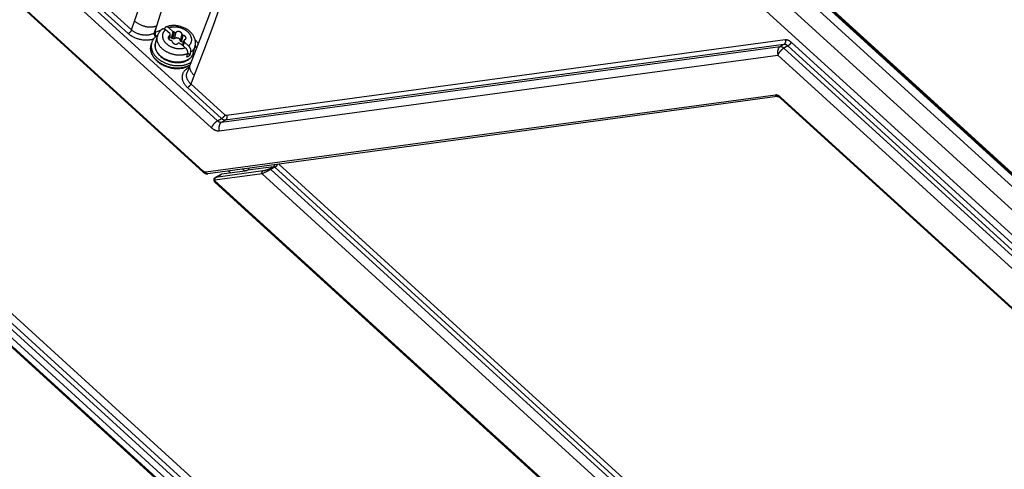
# Model space of a CAD drawing. Extents: x 0 to 594, y 0 to 420.
# Tile 73 of 105: x 520 to 541, y 100 to 110. Entities that reach past the tile are written whole.
import ezdxf

# ---------------------------------------------------------------- set-up
doc = ezdxf.new("R2010")
doc.units = 0
doc.header["$LTSCALE"] = 32.67
doc.layers.get('0').update_dxf_attribs({"linetype": 'CONTINUOUS'})
doc.layers.add('DATUM_AXIS', color=7, linetype='CONTINUOUS')

msp = doc.modelspace()

# ---------------------------------------------------------------- linework, layer by layer
at = {"color": 9, "linetype": 'CONTINUOUS'}
for p, q in [((544.4, 102.751), (500.774, 142.459)), ((544.14, 102.449), (500.512, 142.16)), ((496.458, 132.759), (524.294, 107.422)), ((496.326, 132.609), (524.163, 107.272)), ((523.985, 106.34), (496.263, 131.573)), ((544.712, 103.206), (514.085, 131.083)), ((544.735, 103.211), (514.112, 131.084)), ((544.758, 103.215), (514.139, 131.085)), ((497.749, 123.208), (536.991, 87.49)), ((497.838, 123.336), (537.08, 87.617)), ((536.931, 87.405), (497.689, 123.123)), ((497.616, 122.844), (536.858, 87.126)), ((536.926, 87.032), (497.684, 122.751)), ((522.374, 109.293), (510.989, 119.656)), ((522.444, 109.372), (511.059, 119.735)), ((522.444, 109.372), (522.51, 109.564)), ((522.933, 109.304), (522.988, 109.462)), ((522.952, 109.314), (522.988, 109.462)), ((536.468, 109.059), (524.46, 107.434)), ((536.496, 109.157), (524.488, 107.532)), ((536.468, 109.059), (536.389, 109.016)), ((536.553, 109.028), (536.468, 108.982)), ((544.023, 102.229), (536.553, 109.028)), ((544.093, 102.308), (536.623, 109.108)), ((524.329, 107.208), (536.337, 108.833)), ((536.337, 108.833), (544.382, 101.51)), ((536.468, 108.982), (544.513, 101.659)), ((523.671, 108.565), (523.682, 108.571)), ((523.79, 108.398), (523.716, 108.21)), ((524.449, 107.547), (523.718, 108.213)), ((524.379, 107.468), (523.648, 108.134)), ((536.284, 107.975), (524.041, 106.319)), ((544.158, 100.865), (536.394, 107.932)), ((524.294, 107.422), (524.379, 107.468)), ((524.381, 107.391), (524.46, 107.434)), ((525.61, 106.491), (539.123, 94.192)), ((525.25, 106.283), (524.236, 106.146)), ((525.268, 106.344), (524.253, 106.207)), ((524.253, 106.207), (524.378, 106.275)), ((525.495, 106.434), (524.942, 106.36)), ((525.263, 106.289), (525.25, 106.283)), ((525.25, 106.283), (540.897, 92.041)), ((525.277, 106.296), (525.263, 106.289)), ((525.292, 106.303), (525.277, 106.296)), ((525.307, 106.31), (525.292, 106.303)), ((525.322, 106.317), (525.307, 106.31)), ((525.345, 106.329), (525.322, 106.317)), ((525.367, 106.34), (525.345, 106.329)), ((525.387, 106.35), (525.367, 106.34)), ((525.407, 106.361), (525.387, 106.35)), ((525.419, 106.367), (525.407, 106.361)), ((525.495, 106.434), (525.414, 106.39)), ((525.43, 106.373), (525.419, 106.367)), ((525.525, 106.425), (525.43, 106.373)), ((525.44, 106.378), (541.028, 92.191)), ((525.525, 106.425), (539.053, 94.112)), ((540.614, 91.227), (524.229, 106.14))]:
    msp.add_line(p, q, dxfattribs=at)
at = {"color": 7, "linetype": 'CONTINUOUS'}
for p, q in [((501.12, 142.647), (544.791, 102.897)), ((523.986, 106.318), (496.264, 131.551)), ((497.648, 122.981), (536.89, 87.263)), ((536.863, 87.093), (497.621, 122.811)), ((523.707, 108.633), (523.639, 108.461)), ((536.325, 107.941), (524.082, 106.284)), ((544.159, 100.844), (536.395, 107.91)), ((524.243, 106.204), (524.368, 106.272)), ((524.883, 106.343), (524.378, 106.275)), ((524.528, 106.345), (524.576, 106.302)), ((524.834, 106.386), (524.881, 106.343)), ((524.963, 106.398), (524.959, 106.374)), ((540.615, 91.196), (524.233, 106.107))]:
    msp.add_line(p, q, dxfattribs=at)
for points in [[(524.991, 112.341), (524.85, 111.879), (524.684, 111.355), (524.505, 110.815), (524.315, 110.265), (524.117, 109.713), (523.913, 109.167), (523.707, 108.633)], [(536.325, 107.941), (536.329, 107.941), (536.333, 107.941), (536.338, 107.941), (536.343, 107.94), (536.348, 107.939), (536.353, 107.937), (536.358, 107.935), (536.363, 107.933), (536.369, 107.93), (536.374, 107.927), (536.38, 107.923), (536.385, 107.919), (536.391, 107.914), (536.395, 107.91)], [(523.986, 106.318), (523.991, 106.314), (523.998, 106.309), (524.005, 106.304), (524.012, 106.299), (524.019, 106.295), (524.027, 106.292), (524.034, 106.289), (524.041, 106.287), (524.049, 106.285), (524.056, 106.284), (524.063, 106.284), (524.07, 106.283), (524.077, 106.284), (524.082, 106.284)], [(524.368, 106.272), (524.37, 106.273), (524.373, 106.274), (524.375, 106.275), (524.378, 106.275)], [(524.942, 106.36), (524.939, 106.358), (524.936, 106.357), (524.933, 106.356), (524.93, 106.355), (524.926, 106.354), (524.923, 106.353), (524.919, 106.352), (524.915, 106.35), (524.912, 106.349), (524.908, 106.348), (524.903, 106.347), (524.899, 106.346), (524.895, 106.345), (524.891, 106.345), (524.887, 106.344), (524.883, 106.343)], [(524.955, 106.368), (524.954, 106.367), (524.953, 106.366), (524.952, 106.365), (524.95, 106.364), (524.949, 106.363), (524.947, 106.362), (524.946, 106.361), (524.944, 106.36), (524.942, 106.36)], [(524.955, 106.368), (524.957, 106.37), (524.958, 106.372), (524.96, 106.375), (524.961, 106.377), (524.962, 106.38), (524.962, 106.383), (524.963, 106.386), (524.963, 106.389), (524.963, 106.393), (524.963, 106.397), (524.962, 106.4), (524.961, 106.403)], [(524.219, 106.179), (524.219, 106.178), (524.217, 106.174), (524.215, 106.169), (524.214, 106.165), (524.213, 106.161), (524.213, 106.156), (524.213, 106.152), (524.213, 106.147), (524.213, 106.142), (524.214, 106.138), (524.216, 106.134), (524.217, 106.129), (524.219, 106.125), (524.222, 106.121), (524.225, 106.117), (524.228, 106.113), (524.231, 106.109), (524.233, 106.107)], [(524.243, 106.204), (524.242, 106.203), (524.238, 106.201), (524.235, 106.198), (524.231, 106.195), (524.228, 106.192), (524.225, 106.188), (524.223, 106.185), (524.22, 106.181), (524.219, 106.179)]]:
    msp.add_lwpolyline(points, dxfattribs=at)
at = {"color": 9, "linetype": 'CONTINUOUS'}
for points in [[(522.51, 109.564), (522.695, 110.095)], [(522.988, 109.462), (523.189, 110.105)], [(524.38, 109.979), (524.188, 109.445), (523.991, 108.916), (523.79, 108.398)], [(522.51, 109.564), (522.52, 109.555), (522.531, 109.546), (522.542, 109.538), (522.553, 109.53), (522.565, 109.522), (522.577, 109.515), (522.589, 109.507), (522.602, 109.5), (522.615, 109.494), (522.628, 109.487), (522.642, 109.481), (522.655, 109.476), (522.669, 109.47), (522.683, 109.466), (522.697, 109.461), (522.712, 109.457), (522.726, 109.453), (522.74, 109.449), (522.754, 109.446), (522.769, 109.444), (522.783, 109.442), (522.797, 109.44), (522.812, 109.438), (522.826, 109.437), (522.84, 109.437), (522.853, 109.437), (522.867, 109.437), (522.88, 109.438), (522.893, 109.439), (522.906, 109.44), (522.919, 109.442), (522.931, 109.445), (522.943, 109.447), (522.955, 109.45), (522.966, 109.454), (522.977, 109.458), (522.988, 109.462)], [(522.444, 109.372), (522.443, 109.369), (522.441, 109.365), (522.439, 109.361), (522.437, 109.357), (522.435, 109.353), (522.432, 109.349), (522.43, 109.345), (522.427, 109.341), (522.424, 109.337), (522.421, 109.333), (522.418, 109.329), (522.414, 109.326), (522.411, 109.322), (522.407, 109.318), (522.404, 109.315), (522.4, 109.311), (522.396, 109.308), (522.393, 109.305), (522.389, 109.302), (522.385, 109.3), (522.381, 109.297), (522.378, 109.295), (522.374, 109.293)], [(522.918, 109.177), (522.917, 109.176), (522.902, 109.171), (522.887, 109.167), (522.871, 109.163), (522.855, 109.16), (522.839, 109.157), (522.823, 109.155), (522.806, 109.153), (522.789, 109.152), (522.772, 109.151), (522.755, 109.151), (522.737, 109.151), (522.72, 109.152), (522.702, 109.153), (522.685, 109.155), (522.667, 109.158), (522.65, 109.161), (522.633, 109.164), (522.615, 109.168), (522.598, 109.173), (522.581, 109.178), (522.564, 109.183), (522.548, 109.189), (522.531, 109.195), (522.515, 109.202), (522.499, 109.21), (522.484, 109.217), (522.469, 109.225), (522.454, 109.234), (522.439, 109.243), (522.425, 109.252), (522.412, 109.262), (522.399, 109.272), (522.386, 109.282), (522.374, 109.293)], [(522.952, 109.314), (522.922, 109.298), (522.91, 109.292), (522.899, 109.287), (522.886, 109.282), (522.874, 109.278), (522.861, 109.274), (522.847, 109.27), (522.834, 109.267), (522.82, 109.265), (522.806, 109.263), (522.792, 109.261), (522.778, 109.26), (522.763, 109.259), (522.749, 109.259), (522.734, 109.259), (522.72, 109.26), (522.705, 109.261), (522.69, 109.263), (522.676, 109.265), (522.661, 109.267), (522.646, 109.27), (522.632, 109.274), (522.618, 109.278), (522.604, 109.282), (522.59, 109.287), (522.576, 109.292), (522.562, 109.297), (522.549, 109.303), (522.536, 109.31), (522.523, 109.316), (522.511, 109.323), (522.499, 109.331), (522.487, 109.338), (522.476, 109.346), (522.465, 109.355), (522.454, 109.363), (522.444, 109.372)], [(522.933, 109.304), (522.932, 109.3), (522.932, 109.296), (522.932, 109.292), (522.932, 109.288), (522.932, 109.284), (522.932, 109.28), (522.933, 109.276), (522.933, 109.271), (522.934, 109.267), (522.935, 109.262), (522.937, 109.258), (522.938, 109.253), (522.94, 109.248), (522.942, 109.244), (522.944, 109.239), (522.946, 109.235), (522.949, 109.231), (522.951, 109.226), (522.954, 109.222), (522.956, 109.219)], [(522.952, 109.314), (522.951, 109.31), (522.951, 109.306), (522.95, 109.303), (522.95, 109.299), (522.95, 109.294), (522.951, 109.29), (522.951, 109.286), (522.952, 109.281), (522.953, 109.277), (522.954, 109.272), (522.955, 109.268), (522.957, 109.263), (522.959, 109.259), (522.961, 109.254), (522.963, 109.25), (522.965, 109.245), (522.967, 109.241), (522.97, 109.237), (522.973, 109.233)], [(523.066, 109.359), (523.06, 109.358), (523.041, 109.352), (523.022, 109.345), (523.004, 109.338), (522.986, 109.331), (522.969, 109.322), (522.952, 109.314)], [(523.879, 109.078), (523.873, 109.087), (523.862, 109.102), (523.85, 109.117), (523.837, 109.133), (523.824, 109.147), (523.81, 109.162)], [(524.294, 107.422), (524.299, 107.417), (524.305, 107.413), (524.31, 107.409), (524.316, 107.405), (524.322, 107.402), (524.328, 107.399), (524.334, 107.397), (524.339, 107.395), (524.345, 107.393), (524.351, 107.392), (524.357, 107.391), (524.363, 107.39), (524.369, 107.39), (524.375, 107.391), (536.389, 109.016)], [(536.389, 109.016), (536.384, 109.013), (536.379, 109.009), (536.374, 109.005), (536.369, 109.001), (536.365, 108.996), (536.36, 108.991), (536.356, 108.986), (536.353, 108.98), (536.349, 108.974), (536.346, 108.968), (536.343, 108.962), (536.34, 108.955), (536.337, 108.948), (536.335, 108.941), (536.333, 108.934), (536.332, 108.926), (536.33, 108.919), (536.329, 108.911), (536.329, 108.903), (536.328, 108.895), (536.328, 108.887), (536.329, 108.879), (536.329, 108.871), (536.33, 108.864), (536.331, 108.856), (536.333, 108.848), (536.335, 108.84), (536.337, 108.833)], [(536.389, 109.016), (536.394, 109.016), (536.399, 109.016), (536.404, 109.016), (536.409, 109.015), (536.414, 109.014), (536.419, 109.012), (536.425, 109.01), (536.43, 109.008), (536.436, 109.005), (536.441, 109.002), (536.447, 108.999), (536.452, 108.995), (536.457, 108.991), (536.463, 108.986), (536.468, 108.982)], [(536.496, 109.157), (536.497, 109.152), (536.498, 109.148), (536.499, 109.143), (536.5, 109.138), (536.5, 109.133), (536.5, 109.128), (536.5, 109.123), (536.5, 109.118), (536.5, 109.113), (536.499, 109.109), (536.498, 109.104), (536.497, 109.099), (536.495, 109.095), (536.494, 109.091), (536.492, 109.087), (536.49, 109.083), (536.488, 109.079), (536.485, 109.075), (536.483, 109.072), (536.48, 109.069), (536.477, 109.066), (536.474, 109.064), (536.471, 109.061), (536.468, 109.059)], [(536.553, 109.028), (536.548, 109.033), (536.542, 109.037), (536.537, 109.041), (536.531, 109.045), (536.525, 109.048), (536.52, 109.051), (536.514, 109.053), (536.508, 109.055), (536.502, 109.057), (536.496, 109.058), (536.491, 109.059), (536.485, 109.06), (536.479, 109.06), (536.474, 109.06), (536.468, 109.059)], [(536.623, 109.108), (536.616, 109.114), (536.609, 109.12), (536.601, 109.125), (536.594, 109.13), (536.586, 109.135), (536.579, 109.139), (536.571, 109.143), (536.563, 109.147), (536.556, 109.15), (536.548, 109.152), (536.54, 109.154), (536.533, 109.156), (536.525, 109.157), (536.518, 109.158), (536.51, 109.158), (536.503, 109.158), (536.496, 109.157)], [(536.623, 109.108), (536.622, 109.104), (536.62, 109.1), (536.618, 109.096), (536.616, 109.092), (536.614, 109.088), (536.611, 109.084), (536.609, 109.08), (536.606, 109.076), (536.603, 109.072), (536.6, 109.068), (536.596, 109.065), (536.593, 109.061), (536.59, 109.057), (536.586, 109.054), (536.583, 109.05), (536.579, 109.047), (536.575, 109.044), (536.572, 109.041), (536.568, 109.038), (536.564, 109.035), (536.56, 109.032), (536.557, 109.03), (536.553, 109.028)], [(536.468, 108.982), (536.462, 108.978), (536.456, 108.975), (536.45, 108.971), (536.444, 108.967), (536.438, 108.962), (536.432, 108.958), (536.427, 108.953), (536.421, 108.948), (536.415, 108.943), (536.409, 108.937), (536.403, 108.932), (536.398, 108.926), (536.392, 108.92), (536.387, 108.914), (536.382, 108.908), (536.377, 108.901), (536.372, 108.895), (536.367, 108.889), (536.363, 108.882), (536.359, 108.876), (536.355, 108.87), (536.351, 108.863), (536.348, 108.857), (536.345, 108.851), (536.342, 108.845), (536.339, 108.839), (536.337, 108.833)], [(523.79, 108.398), (523.781, 108.407), (523.771, 108.417), (523.763, 108.427), (523.755, 108.436), (523.747, 108.446), (523.74, 108.456), (523.733, 108.467), (523.727, 108.477), (523.721, 108.487), (523.716, 108.497), (523.712, 108.508), (523.708, 108.518), (523.704, 108.528), (523.702, 108.539), (523.7, 108.549), (523.698, 108.559), (523.697, 108.569), (523.697, 108.579), (523.697, 108.588), (523.698, 108.598), (523.699, 108.608), (523.702, 108.617), (523.704, 108.626), (523.707, 108.633)], [(523.648, 108.134), (523.636, 108.145), (523.625, 108.156), (523.615, 108.167), (523.605, 108.179), (523.595, 108.191), (523.587, 108.203), (523.579, 108.215), (523.571, 108.228), (523.565, 108.24), (523.558, 108.253), (523.553, 108.265), (523.548, 108.278), (523.544, 108.291), (523.541, 108.304), (523.539, 108.317), (523.537, 108.329), (523.536, 108.342), (523.535, 108.355), (523.535, 108.368), (523.536, 108.38), (523.538, 108.393), (523.541, 108.405), (523.544, 108.417), (523.548, 108.429), (523.552, 108.441), (523.557, 108.452), (523.563, 108.463), (523.57, 108.474), (523.577, 108.485), (523.585, 108.495), (523.594, 108.505), (523.603, 108.515), (523.613, 108.524), (523.624, 108.533), (523.635, 108.542), (523.646, 108.55), (523.659, 108.558), (523.671, 108.565)], [(523.718, 108.213), (523.708, 108.222), (523.699, 108.232), (523.69, 108.241), (523.682, 108.251), (523.674, 108.261), (523.667, 108.271), (523.66, 108.281), (523.654, 108.292), (523.649, 108.302), (523.644, 108.313), (523.64, 108.324), (523.636, 108.334), (523.633, 108.345), (523.63, 108.356), (523.628, 108.367), (523.627, 108.378), (523.626, 108.388), (523.626, 108.399), (523.627, 108.41), (523.628, 108.421), (523.63, 108.431), (523.633, 108.441), (523.636, 108.452), (523.639, 108.461)], [(523.678, 108.559), (523.675, 108.562), (523.671, 108.565)], [(523.716, 108.21), (523.714, 108.206), (523.713, 108.202), (523.71, 108.198), (523.708, 108.194), (523.706, 108.19), (523.703, 108.186), (523.7, 108.182), (523.697, 108.178), (523.694, 108.174), (523.691, 108.17), (523.688, 108.167), (523.684, 108.163), (523.681, 108.159), (523.677, 108.156), (523.674, 108.152), (523.67, 108.149), (523.666, 108.146), (523.662, 108.143), (523.659, 108.141), (523.655, 108.138), (523.651, 108.136), (523.648, 108.134)], [(536.394, 107.932), (536.388, 107.938), (536.381, 107.943), (536.374, 107.948), (536.367, 107.953), (536.36, 107.957), (536.353, 107.961), (536.346, 107.965), (536.339, 107.968), (536.332, 107.97), (536.325, 107.972), (536.318, 107.974), (536.311, 107.975), (536.304, 107.976), (536.297, 107.976), (536.29, 107.976), (536.284, 107.975)], [(536.325, 107.941), (536.323, 107.941), (536.321, 107.941), (536.318, 107.941), (536.316, 107.941), (536.313, 107.942), (536.31, 107.943), (536.308, 107.944), (536.305, 107.945), (536.303, 107.947), (536.301, 107.948), (536.299, 107.95), (536.296, 107.953), (536.294, 107.955), (536.292, 107.957), (536.291, 107.96), (536.289, 107.963), (536.287, 107.966), (536.286, 107.969), (536.285, 107.972), (536.284, 107.975)], [(536.395, 107.91), (536.395, 107.911), (536.394, 107.912), (536.393, 107.913), (536.393, 107.915), (536.392, 107.917), (536.392, 107.918), (536.392, 107.92), (536.392, 107.923), (536.392, 107.925), (536.393, 107.927), (536.393, 107.93), (536.394, 107.932)], [(524.449, 107.547), (524.448, 107.544), (524.446, 107.54), (524.444, 107.536), (524.442, 107.532), (524.44, 107.528), (524.437, 107.524), (524.435, 107.52), (524.432, 107.516), (524.429, 107.512), (524.426, 107.508), (524.423, 107.504), (524.419, 107.501), (524.416, 107.497), (524.412, 107.493), (524.409, 107.49), (524.405, 107.487), (524.401, 107.483), (524.398, 107.48), (524.394, 107.477), (524.39, 107.475), (524.386, 107.472), (524.383, 107.47), (524.379, 107.468)], [(524.488, 107.532), (524.485, 107.532), (524.482, 107.532), (524.479, 107.532), (524.476, 107.533), (524.473, 107.534), (524.47, 107.534), (524.467, 107.536), (524.464, 107.537), (524.461, 107.539), (524.458, 107.541), (524.455, 107.543), (524.452, 107.545), (524.449, 107.547)], [(524.488, 107.532), (524.489, 107.528), (524.49, 107.523), (524.491, 107.518), (524.492, 107.513), (524.492, 107.508), (524.492, 107.503), (524.492, 107.498), (524.492, 107.493), (524.492, 107.489), (524.491, 107.484), (524.49, 107.479), (524.489, 107.475), (524.487, 107.47), (524.486, 107.466), (524.484, 107.462), (524.482, 107.458), (524.48, 107.454), (524.477, 107.451), (524.475, 107.447), (524.472, 107.444), (524.469, 107.441), (524.466, 107.439), (524.463, 107.437), (524.46, 107.434)], [(524.294, 107.422), (524.288, 107.418), (524.282, 107.415), (524.277, 107.411), (524.271, 107.407), (524.265, 107.402), (524.259, 107.398), (524.253, 107.393), (524.247, 107.388), (524.241, 107.382), (524.235, 107.377), (524.229, 107.371), (524.224, 107.366), (524.218, 107.36), (524.213, 107.354), (524.208, 107.347), (524.203, 107.341), (524.198, 107.335), (524.194, 107.329), (524.189, 107.322), (524.185, 107.316), (524.181, 107.31), (524.177, 107.303), (524.174, 107.297), (524.171, 107.291), (524.168, 107.284), (524.165, 107.278), (524.163, 107.272)], [(524.381, 107.391), (524.376, 107.388), (524.371, 107.385), (524.366, 107.38), (524.361, 107.376), (524.357, 107.371), (524.352, 107.366), (524.348, 107.361), (524.345, 107.355), (524.341, 107.349), (524.338, 107.343), (524.335, 107.337), (524.332, 107.33), (524.329, 107.323), (524.327, 107.316), (524.325, 107.309), (524.324, 107.301), (524.322, 107.294), (524.321, 107.286), (524.321, 107.278), (524.32, 107.27), (524.32, 107.263), (524.321, 107.255), (524.321, 107.247), (524.322, 107.239), (524.323, 107.231), (524.325, 107.223), (524.327, 107.215), (524.329, 107.208)], [(524.46, 107.434), (524.455, 107.434), (524.45, 107.434), (524.445, 107.435), (524.439, 107.435), (524.434, 107.436), (524.428, 107.438), (524.423, 107.44), (524.417, 107.442), (524.412, 107.445), (524.406, 107.448), (524.401, 107.451), (524.395, 107.455), (524.39, 107.459), (524.384, 107.463), (524.379, 107.468)], [(524.163, 107.272), (524.172, 107.265), (524.181, 107.257), (524.19, 107.25), (524.199, 107.244), (524.208, 107.238), (524.218, 107.233), (524.227, 107.228), (524.236, 107.223), (524.246, 107.219), (524.255, 107.216), (524.265, 107.213), (524.274, 107.211), (524.284, 107.209), (524.293, 107.208), (524.302, 107.207), (524.311, 107.207), (524.32, 107.207), (524.329, 107.208)], [(525.495, 106.434), (525.499, 106.436), (525.502, 106.439), (525.505, 106.441), (525.508, 106.444), (525.51, 106.447), (525.513, 106.451), (525.515, 106.454), (525.517, 106.458), (525.519, 106.462), (525.521, 106.466), (525.523, 106.47), (525.524, 106.475), (525.525, 106.479), (525.525, 106.48)], [(525.525, 106.425), (525.529, 106.427), (525.532, 106.429), (525.536, 106.432), (525.54, 106.434), (525.544, 106.437), (525.547, 106.44), (525.551, 106.443), (525.555, 106.447), (525.558, 106.45), (525.562, 106.454), (525.565, 106.458), (525.569, 106.461), (525.572, 106.465), (525.575, 106.469), (525.578, 106.473), (525.581, 106.477), (525.583, 106.481), (525.586, 106.485), (525.587, 106.488)], [(523.986, 106.318), (523.986, 106.319), (523.985, 106.32), (523.984, 106.321), (523.983, 106.323), (523.983, 106.325), (523.983, 106.326), (523.983, 106.328), (523.983, 106.331), (523.983, 106.333), (523.984, 106.335), (523.984, 106.338), (523.985, 106.34)], [(524.041, 106.319), (524.037, 106.318), (524.033, 106.318), (524.029, 106.318), (524.025, 106.319), (524.021, 106.32), (524.017, 106.321), (524.013, 106.322), (524.009, 106.324), (524.005, 106.326), (524.001, 106.328), (523.997, 106.331), (523.993, 106.334), (523.989, 106.337), (523.985, 106.34)], [(524.082, 106.284), (524.08, 106.284), (524.078, 106.284), (524.075, 106.284), (524.072, 106.285), (524.07, 106.285), (524.067, 106.286), (524.065, 106.287), (524.062, 106.289), (524.06, 106.29), (524.058, 106.292), (524.055, 106.294), (524.053, 106.296), (524.051, 106.298), (524.049, 106.301), (524.047, 106.303), (524.046, 106.306), (524.044, 106.309), (524.043, 106.312), (524.042, 106.315), (524.041, 106.319)], [(525.25, 106.283), (525.249, 106.286), (525.248, 106.29), (525.248, 106.293), (525.248, 106.297), (525.247, 106.3), (525.247, 106.304), (525.248, 106.307), (525.248, 106.311), (525.248, 106.314), (525.249, 106.317), (525.25, 106.321), (525.251, 106.324), (525.252, 106.327), (525.254, 106.329), (525.255, 106.332), (525.257, 106.335), (525.259, 106.337), (525.261, 106.339), (525.263, 106.341), (525.265, 106.343), (525.268, 106.344)], [(525.414, 106.39), (525.411, 106.388), (525.407, 106.386), (525.403, 106.385), (525.399, 106.383), (525.395, 106.381), (525.391, 106.379), (525.387, 106.377), (525.382, 106.375), (525.377, 106.373), (525.372, 106.371), (525.367, 106.369), (525.361, 106.367), (525.355, 106.365), (525.349, 106.363), (525.343, 106.361), (525.336, 106.359), (525.33, 106.358), (525.323, 106.356), (525.316, 106.354), (525.309, 106.352), (525.302, 106.35), (525.295, 106.349), (525.288, 106.347), (525.281, 106.346), (525.274, 106.345), (525.268, 106.344)], [(525.44, 106.378), (525.438, 106.38), (525.436, 106.382), (525.433, 106.384), (525.431, 106.385), (525.429, 106.386), (525.427, 106.388), (525.424, 106.388), (525.422, 106.389), (525.42, 106.39), (525.418, 106.39), (525.416, 106.39), (525.414, 106.39)], [(525.495, 106.434), (525.498, 106.435), (525.501, 106.435), (525.503, 106.435), (525.506, 106.435), (525.508, 106.434), (525.511, 106.433), (525.513, 106.432), (525.516, 106.431), (525.518, 106.43), (525.521, 106.428), (525.523, 106.427), (525.525, 106.425)], [(524.229, 106.14), (524.227, 106.143), (524.225, 106.146), (524.223, 106.148), (524.221, 106.151), (524.22, 106.153), (524.219, 106.156), (524.218, 106.159), (524.217, 106.161), (524.217, 106.164), (524.217, 106.167), (524.217, 106.169), (524.217, 106.172), (524.217, 106.174), (524.218, 106.176), (524.219, 106.179), (524.219, 106.179)], [(524.229, 106.14), (524.228, 106.137), (524.227, 106.134), (524.226, 106.132), (524.226, 106.129), (524.226, 106.126), (524.226, 106.123), (524.226, 106.121), (524.226, 106.118), (524.227, 106.116), (524.228, 106.113), (524.23, 106.111), (524.231, 106.109), (524.233, 106.107)], [(524.236, 106.146), (524.235, 106.145), (524.234, 106.145), (524.233, 106.145), (524.232, 106.144), (524.231, 106.143), (524.23, 106.142), (524.229, 106.142), (524.229, 106.14)], [(524.236, 106.146), (524.235, 106.149), (524.234, 106.152), (524.234, 106.156), (524.233, 106.159), (524.233, 106.163), (524.233, 106.166), (524.233, 106.17), (524.234, 106.173), (524.234, 106.177), (524.235, 106.18), (524.236, 106.183), (524.237, 106.186), (524.238, 106.189), (524.239, 106.192), (524.241, 106.195), (524.243, 106.197), (524.245, 106.2), (524.247, 106.202), (524.249, 106.204), (524.251, 106.205), (524.253, 106.207)], [(524.253, 106.207), (524.251, 106.206), (524.248, 106.206), (524.246, 106.205), (524.243, 106.204)]]:
    msp.add_lwpolyline(points, dxfattribs=at)
at = {"layer": 'DATUM_AXIS', "color": 7, "linetype": 'CONTINUOUS'}
for p, q in [((522.958, 109.09), (522.999, 109.242)), ((523.156, 109.39), (523.161, 109.408)), ((523.267, 109.293), (523.175, 109.376)), ((523.339, 109.332), (523.247, 109.415)), ((523.25, 109.169), (523.274, 109.258)), ((523.302, 109.194), (523.266, 109.227)), ((523.302, 109.194), (523.339, 109.332)), ((522.863, 109.042), (522.876, 109.09)), ((523.599, 108.991), (523.507, 109.074)), ((523.543, 109.041), (523.571, 109.148)), ((523.556, 109.029), (523.579, 109.113)), ((523.67, 109.03), (523.579, 109.113)), ((523.77, 108.875), (523.81, 109.026)), ((523.63, 108.791), (523.648, 108.86)), ((523.702, 108.831), (523.65, 108.877)), ((523.702, 108.831), (523.72, 108.9))]:
    msp.add_line(p, q, dxfattribs=at)
at = {"layer": 'DATUM_AXIS', "color": 9, "linetype": 'CONTINUOUS'}
for p, q in [((523.243, 109.176), (523.261, 109.246)), ((523.331, 109.185), (523.368, 109.323)), ((523.368, 109.186), (523.405, 109.324)), ((523.493, 109.142), (523.529, 109.28)), ((523.519, 109.119), (523.555, 109.256)), ((523.547, 109.037), (523.573, 109.135)), ((523.767, 108.863), (523.765, 108.857))]:
    msp.add_line(p, q, dxfattribs=at)
at = {"layer": 'DATUM_AXIS', "color": 7, "linetype": 'CONTINUOUS'}
for points in [[(523.184, 109.436), (523.182, 109.436), (523.18, 109.435), (523.178, 109.433), (523.176, 109.432), (523.174, 109.43), (523.172, 109.428), (523.17, 109.426), (523.168, 109.424), (523.167, 109.422), (523.166, 109.419), (523.164, 109.417), (523.163, 109.414), (523.162, 109.411), (523.161, 109.408)], [(523.81, 109.026), (523.814, 109.041), (523.817, 109.056), (523.818, 109.072), (523.819, 109.087), (523.819, 109.103), (523.818, 109.118), (523.816, 109.134), (523.813, 109.15), (523.809, 109.166), (523.804, 109.182), (523.799, 109.198), (523.792, 109.214), (523.784, 109.23), (523.775, 109.245), (523.766, 109.261), (523.755, 109.276), (523.744, 109.29), (523.731, 109.305), (523.718, 109.318), (523.704, 109.332), (523.689, 109.345), (523.674, 109.357), (523.658, 109.369), (523.642, 109.38), (523.625, 109.391), (523.607, 109.401), (523.589, 109.41), (523.57, 109.419), (523.552, 109.427), (523.533, 109.434), (523.513, 109.44), (523.494, 109.446), (523.474, 109.451), (523.454, 109.456), (523.434, 109.459), (523.413, 109.462), (523.393, 109.464), (523.373, 109.466), (523.353, 109.466), (523.333, 109.466), (523.313, 109.465), (523.293, 109.463), (523.274, 109.46), (523.255, 109.457), (523.236, 109.453), (523.217, 109.448), (523.2, 109.442), (523.184, 109.436)], [(523.247, 109.415), (523.244, 109.418), (523.241, 109.421), (523.238, 109.423), (523.235, 109.425), (523.231, 109.427), (523.228, 109.429), (523.225, 109.431), (523.222, 109.433), (523.219, 109.434), (523.216, 109.435), (523.213, 109.436), (523.21, 109.437), (523.207, 109.438), (523.204, 109.438), (523.201, 109.439), (523.198, 109.439), (523.195, 109.439), (523.192, 109.439), (523.19, 109.438), (523.187, 109.437), (523.185, 109.437), (523.184, 109.436)], [(523.002, 109.254), (522.993, 109.248), (522.983, 109.241), (522.974, 109.234), (522.965, 109.226), (522.956, 109.219), (522.948, 109.211), (522.94, 109.203), (522.932, 109.195), (522.925, 109.186), (522.918, 109.177), (522.912, 109.168), (522.906, 109.159), (522.9, 109.15), (522.895, 109.141), (522.89, 109.131), (522.886, 109.121), (522.882, 109.111), (522.879, 109.101), (522.876, 109.09)], [(523.105, 109.393), (523.092, 109.383), (523.079, 109.372), (523.068, 109.361), (523.057, 109.349), (523.046, 109.337), (523.037, 109.324), (523.029, 109.311), (523.021, 109.298), (523.014, 109.284), (523.008, 109.271), (523.003, 109.256), (522.999, 109.242)], [(523.105, 109.393), (523.106, 109.394), (523.108, 109.395), (523.11, 109.396), (523.113, 109.397), (523.115, 109.398), (523.118, 109.399), (523.12, 109.399), (523.123, 109.4), (523.126, 109.4), (523.129, 109.399), (523.132, 109.399), (523.135, 109.399), (523.138, 109.398), (523.141, 109.397), (523.144, 109.396), (523.147, 109.395), (523.15, 109.393), (523.153, 109.392), (523.156, 109.39), (523.159, 109.388), (523.163, 109.386), (523.166, 109.384), (523.169, 109.381), (523.172, 109.379), (523.175, 109.376)], [(523.231, 109.217), (523.23, 109.216), (523.23, 109.213), (523.23, 109.211), (523.229, 109.208), (523.229, 109.206), (523.23, 109.203), (523.23, 109.201), (523.23, 109.198), (523.231, 109.196), (523.232, 109.193), (523.233, 109.191), (523.234, 109.189), (523.235, 109.186), (523.237, 109.184), (523.239, 109.181), (523.24, 109.179), (523.242, 109.177), (523.244, 109.174), (523.246, 109.172), (523.249, 109.17), (523.251, 109.168), (523.254, 109.166), (523.256, 109.164), (523.259, 109.162), (523.262, 109.161), (523.265, 109.159), (523.268, 109.158), (523.271, 109.156), (523.274, 109.155), (523.277, 109.153), (523.28, 109.152), (523.284, 109.151), (523.287, 109.15)], [(523.261, 109.246), (523.258, 109.245), (523.256, 109.243), (523.253, 109.242), (523.251, 109.241), (523.248, 109.239), (523.246, 109.238), (523.244, 109.236), (523.242, 109.235), (523.24, 109.233), (523.238, 109.231), (523.237, 109.229), (523.235, 109.227), (523.234, 109.225), (523.233, 109.223), (523.232, 109.22), (523.231, 109.218), (523.231, 109.217)], [(523.261, 109.246), (523.263, 109.246), (523.264, 109.247), (523.265, 109.247), (523.267, 109.248), (523.268, 109.249), (523.269, 109.25), (523.27, 109.251), (523.271, 109.252), (523.272, 109.253), (523.272, 109.254), (523.273, 109.255), (523.274, 109.256), (523.274, 109.258), (523.274, 109.258)], [(523.267, 109.293), (523.267, 109.29), (523.267, 109.288), (523.267, 109.285), (523.268, 109.283), (523.268, 109.28), (523.269, 109.278), (523.27, 109.275), (523.271, 109.273), (523.272, 109.271)], [(523.274, 109.258), (523.274, 109.259), (523.275, 109.26), (523.275, 109.261), (523.275, 109.263), (523.275, 109.264), (523.274, 109.265), (523.274, 109.267), (523.274, 109.268), (523.273, 109.269), (523.272, 109.271)], [(523.368, 109.323), (523.365, 109.324), (523.362, 109.325), (523.358, 109.327), (523.355, 109.328), (523.352, 109.329), (523.349, 109.33), (523.345, 109.331), (523.342, 109.331), (523.339, 109.332)], [(523.368, 109.323), (523.369, 109.322), (523.371, 109.321), (523.373, 109.32), (523.374, 109.32), (523.376, 109.319), (523.378, 109.319), (523.38, 109.319), (523.382, 109.318), (523.383, 109.318), (523.385, 109.318), (523.387, 109.318), (523.389, 109.318), (523.39, 109.318), (523.392, 109.319), (523.394, 109.319), (523.395, 109.319), (523.397, 109.32), (523.398, 109.32), (523.4, 109.321), (523.401, 109.321), (523.402, 109.322), (523.404, 109.323), (523.405, 109.324)], [(523.529, 109.28), (523.529, 109.282), (523.529, 109.285), (523.528, 109.287), (523.527, 109.29), (523.526, 109.292), (523.525, 109.295), (523.524, 109.297), (523.523, 109.3), (523.521, 109.302), (523.52, 109.305), (523.518, 109.307), (523.516, 109.309), (523.514, 109.311), (523.512, 109.313), (523.509, 109.316), (523.507, 109.318), (523.504, 109.32), (523.502, 109.321), (523.499, 109.323), (523.496, 109.325), (523.493, 109.326), (523.49, 109.328), (523.487, 109.329), (523.484, 109.331), (523.48, 109.332), (523.477, 109.333), (523.474, 109.334), (523.471, 109.335), (523.467, 109.336), (523.464, 109.336), (523.46, 109.337), (523.457, 109.337), (523.454, 109.337), (523.45, 109.338), (523.447, 109.338), (523.444, 109.337), (523.44, 109.337), (523.437, 109.337), (523.434, 109.336), (523.431, 109.336), (523.428, 109.335), (523.425, 109.334), (523.422, 109.333), (523.419, 109.332), (523.417, 109.331), (523.414, 109.33), (523.411, 109.329), (523.409, 109.327), (523.407, 109.326), (523.405, 109.324)], [(523.529, 109.28), (523.53, 109.279), (523.53, 109.277), (523.53, 109.276), (523.531, 109.275), (523.531, 109.273), (523.532, 109.272), (523.533, 109.271), (523.533, 109.27), (523.534, 109.268), (523.536, 109.267), (523.537, 109.266), (523.538, 109.265), (523.539, 109.264), (523.541, 109.263), (523.542, 109.262), (523.543, 109.261), (523.545, 109.26), (523.547, 109.259), (523.548, 109.259), (523.55, 109.258), (523.552, 109.257), (523.554, 109.257), (523.559, 109.256)], [(523.615, 109.189), (523.615, 109.19), (523.616, 109.193), (523.616, 109.195), (523.616, 109.198), (523.616, 109.2), (523.616, 109.202), (523.616, 109.205), (523.615, 109.207), (523.614, 109.21), (523.614, 109.212), (523.613, 109.215), (523.611, 109.217), (523.61, 109.22), (523.609, 109.222), (523.607, 109.225), (523.605, 109.227), (523.603, 109.229), (523.601, 109.232), (523.599, 109.234), (523.597, 109.236), (523.595, 109.238), (523.592, 109.24), (523.589, 109.242), (523.587, 109.244), (523.584, 109.245), (523.581, 109.247), (523.578, 109.248), (523.575, 109.25), (523.572, 109.251), (523.569, 109.253), (523.565, 109.254), (523.562, 109.255), (523.559, 109.256)], [(522.863, 109.042), (522.859, 109.026), (522.856, 109.011), (522.855, 108.995), (522.854, 108.978), (522.854, 108.962), (522.855, 108.945), (522.858, 108.929), (522.861, 108.912), (522.865, 108.896), (522.87, 108.879), (522.876, 108.862), (522.883, 108.846), (522.891, 108.829), (522.9, 108.813), (522.91, 108.797), (522.921, 108.781), (522.933, 108.766), (522.945, 108.751), (522.959, 108.736), (522.973, 108.721), (522.988, 108.707)], [(522.876, 109.09), (522.873, 109.081), (522.871, 109.07), (522.87, 109.06), (522.868, 109.049), (522.868, 109.039), (522.867, 109.028), (522.867, 109.017), (522.868, 109.006), (522.869, 108.995), (522.871, 108.985), (522.872, 108.974), (522.875, 108.963), (522.878, 108.952), (522.881, 108.941), (522.885, 108.93), (522.889, 108.919), (522.893, 108.908), (522.898, 108.897), (522.904, 108.887), (522.909, 108.876), (522.916, 108.865), (522.922, 108.855), (522.929, 108.844), (522.937, 108.834), (522.945, 108.824), (522.953, 108.814), (522.961, 108.804), (522.97, 108.794), (522.979, 108.784), (522.989, 108.775), (522.999, 108.766)], [(522.958, 109.09), (522.955, 109.076), (522.953, 109.062), (522.951, 109.048), (522.951, 109.034), (522.951, 109.019), (522.953, 109.005), (522.955, 108.99), (522.958, 108.975), (522.962, 108.96), (522.967, 108.946), (522.973, 108.931), (522.979, 108.916), (522.987, 108.902), (522.996, 108.887), (523.005, 108.873), (523.015, 108.86), (523.026, 108.846), (523.038, 108.833), (523.05, 108.82), (523.063, 108.807)], [(523.316, 109.126), (523.316, 109.127), (523.316, 109.129), (523.315, 109.13), (523.315, 109.131), (523.314, 109.133), (523.314, 109.134), (523.313, 109.135), (523.312, 109.136), (523.311, 109.138), (523.31, 109.139), (523.309, 109.14), (523.308, 109.141), (523.306, 109.142), (523.305, 109.143), (523.304, 109.144), (523.302, 109.145), (523.301, 109.146), (523.299, 109.147), (523.297, 109.147), (523.296, 109.148), (523.294, 109.149), (523.292, 109.149), (523.287, 109.15)], [(523.331, 109.185), (523.328, 109.186), (523.325, 109.188), (523.322, 109.189), (523.319, 109.19), (523.315, 109.191), (523.312, 109.192), (523.309, 109.193), (523.306, 109.194), (523.302, 109.194)], [(523.316, 109.126), (523.316, 109.124), (523.317, 109.121), (523.317, 109.119), (523.318, 109.116), (523.319, 109.114), (523.32, 109.111), (523.321, 109.109), (523.323, 109.106), (523.324, 109.104), (523.326, 109.101), (523.328, 109.099), (523.33, 109.097), (523.332, 109.095), (523.334, 109.092), (523.336, 109.09), (523.339, 109.088), (523.341, 109.086), (523.344, 109.085), (523.347, 109.083), (523.35, 109.081), (523.353, 109.079), (523.356, 109.078), (523.359, 109.077), (523.362, 109.075), (523.365, 109.074), (523.368, 109.073), (523.372, 109.072), (523.375, 109.071), (523.378, 109.07), (523.382, 109.07), (523.385, 109.069), (523.389, 109.069), (523.392, 109.069), (523.395, 109.068), (523.399, 109.068), (523.402, 109.068), (523.405, 109.069), (523.408, 109.069), (523.412, 109.07), (523.415, 109.07), (523.418, 109.071), (523.421, 109.072), (523.424, 109.073), (523.426, 109.074), (523.429, 109.075), (523.432, 109.076), (523.434, 109.077), (523.437, 109.079), (523.439, 109.08), (523.441, 109.082)], [(523.368, 109.186), (523.367, 109.185), (523.366, 109.184), (523.365, 109.184), (523.363, 109.183), (523.362, 109.182), (523.36, 109.182), (523.359, 109.181), (523.357, 109.181), (523.356, 109.181), (523.354, 109.181), (523.352, 109.18), (523.35, 109.18), (523.349, 109.18), (523.347, 109.18), (523.345, 109.181), (523.343, 109.181), (523.341, 109.181), (523.34, 109.182), (523.338, 109.182), (523.336, 109.183), (523.334, 109.183), (523.333, 109.184), (523.331, 109.185)], [(523.493, 109.142), (523.493, 109.145), (523.492, 109.147), (523.492, 109.15), (523.491, 109.152), (523.49, 109.155), (523.489, 109.157), (523.488, 109.16), (523.486, 109.162), (523.485, 109.164), (523.483, 109.167), (523.481, 109.169), (523.479, 109.171), (523.477, 109.174), (523.475, 109.176), (523.473, 109.178), (523.47, 109.18), (523.468, 109.182), (523.465, 109.184), (523.462, 109.185), (523.459, 109.187), (523.456, 109.189), (523.453, 109.19), (523.45, 109.192), (523.447, 109.193), (523.444, 109.194), (523.441, 109.195), (523.437, 109.196), (523.434, 109.197), (523.431, 109.198), (523.427, 109.198), (523.424, 109.199), (523.42, 109.199), (523.417, 109.2), (523.414, 109.2), (523.41, 109.2), (523.407, 109.2), (523.404, 109.2), (523.401, 109.199), (523.397, 109.199), (523.394, 109.198), (523.391, 109.197), (523.388, 109.197), (523.385, 109.196), (523.383, 109.195), (523.38, 109.193), (523.377, 109.192), (523.375, 109.191), (523.373, 109.189), (523.37, 109.188), (523.368, 109.186)], [(523.478, 109.083), (523.476, 109.084), (523.475, 109.085), (523.473, 109.086), (523.471, 109.086), (523.469, 109.087), (523.468, 109.087), (523.466, 109.087), (523.464, 109.088), (523.462, 109.088), (523.46, 109.088), (523.459, 109.088), (523.457, 109.088), (523.455, 109.088), (523.454, 109.087), (523.452, 109.087), (523.45, 109.087), (523.449, 109.086), (523.447, 109.086), (523.446, 109.085), (523.444, 109.084), (523.443, 109.084), (523.442, 109.083), (523.441, 109.082)], [(523.478, 109.083), (523.481, 109.082), (523.484, 109.081), (523.487, 109.079), (523.49, 109.078), (523.494, 109.077), (523.497, 109.076), (523.5, 109.075), (523.503, 109.075), (523.507, 109.074)], [(523.522, 109.118), (523.517, 109.119), (523.515, 109.12), (523.513, 109.12), (523.512, 109.121), (523.51, 109.121), (523.508, 109.122), (523.507, 109.123), (523.505, 109.124), (523.504, 109.125), (523.503, 109.126), (523.501, 109.127), (523.5, 109.128), (523.499, 109.129), (523.498, 109.131), (523.497, 109.132), (523.496, 109.133), (523.495, 109.134), (523.495, 109.136), (523.494, 109.137), (523.494, 109.138), (523.493, 109.14), (523.493, 109.141), (523.493, 109.142)], [(523.559, 109.1), (523.558, 109.1), (523.555, 109.102), (523.553, 109.104), (523.55, 109.106), (523.547, 109.108), (523.544, 109.109), (523.541, 109.111), (523.538, 109.112), (523.535, 109.114), (523.532, 109.115), (523.529, 109.116), (523.525, 109.117), (523.522, 109.118)], [(523.584, 109.16), (523.583, 109.16), (523.582, 109.159), (523.58, 109.159), (523.579, 109.158), (523.578, 109.157), (523.577, 109.156), (523.576, 109.155), (523.575, 109.154), (523.574, 109.153), (523.573, 109.152), (523.573, 109.151), (523.572, 109.15), (523.572, 109.148), (523.571, 109.148)], [(523.571, 109.148), (523.571, 109.147), (523.571, 109.146), (523.571, 109.145), (523.571, 109.143), (523.571, 109.142), (523.571, 109.141), (523.572, 109.139), (523.572, 109.138), (523.573, 109.137), (523.573, 109.135)], [(523.579, 109.113), (523.579, 109.116), (523.579, 109.118), (523.578, 109.121), (523.578, 109.123), (523.577, 109.126), (523.577, 109.128), (523.576, 109.131), (523.575, 109.133), (523.573, 109.135)], [(523.584, 109.16), (523.587, 109.161), (523.59, 109.163), (523.593, 109.164), (523.595, 109.165), (523.597, 109.167), (523.6, 109.168), (523.602, 109.17), (523.604, 109.171), (523.606, 109.173), (523.607, 109.175), (523.609, 109.177), (523.61, 109.179), (523.612, 109.181), (523.613, 109.183), (523.614, 109.186), (523.615, 109.188), (523.615, 109.189)], [(523.72, 108.9), (523.721, 108.903), (523.721, 108.906), (523.722, 108.909), (523.722, 108.913), (523.722, 108.916), (523.722, 108.92), (523.722, 108.924), (523.722, 108.928), (523.722, 108.931), (523.721, 108.935), (523.72, 108.939), (523.72, 108.943), (523.719, 108.947), (523.718, 108.952), (523.717, 108.956), (523.715, 108.96), (523.714, 108.964), (523.712, 108.968), (523.711, 108.972), (523.709, 108.976), (523.707, 108.98), (523.705, 108.984), (523.703, 108.988), (523.701, 108.992), (523.698, 108.996), (523.696, 109), (523.693, 109.004), (523.691, 109.007), (523.688, 109.011), (523.685, 109.014), (523.682, 109.018), (523.679, 109.021), (523.677, 109.024), (523.674, 109.027), (523.67, 109.03)], [(523.813, 109.039), (523.814, 109.037), (523.819, 109.027), (523.824, 109.016), (523.829, 109.005), (523.833, 108.994), (523.837, 108.983), (523.839, 108.975)], [(523.063, 108.807), (523.077, 108.795), (523.092, 108.783), (523.107, 108.772), (523.123, 108.761), (523.14, 108.751), (523.156, 108.741), (523.174, 108.732), (523.192, 108.723), (523.21, 108.715), (523.228, 108.708), (523.247, 108.701), (523.266, 108.695), (523.285, 108.689), (523.305, 108.685), (523.324, 108.68), (523.344, 108.677), (523.364, 108.674), (523.384, 108.672), (523.403, 108.671), (523.423, 108.67), (523.442, 108.67), (523.462, 108.671), (523.481, 108.672), (523.5, 108.674), (523.518, 108.677), (523.536, 108.681), (523.554, 108.685), (523.572, 108.69), (523.589, 108.696), (523.605, 108.702), (523.621, 108.709), (523.636, 108.716), (523.651, 108.725), (523.665, 108.733), (523.678, 108.743), (523.69, 108.753), (523.702, 108.763), (523.713, 108.774), (523.723, 108.785), (523.732, 108.797), (523.741, 108.809), (523.749, 108.822), (523.755, 108.835), (523.761, 108.848), (523.766, 108.861), (523.77, 108.875)], [(523.599, 108.991), (523.602, 108.988), (523.605, 108.985), (523.608, 108.982), (523.61, 108.978), (523.613, 108.975), (523.616, 108.972), (523.619, 108.968), (523.621, 108.964), (523.624, 108.961), (523.626, 108.957), (523.629, 108.953), (523.631, 108.949), (523.633, 108.945), (523.635, 108.941), (523.637, 108.937), (523.639, 108.933), (523.64, 108.929), (523.642, 108.925), (523.643, 108.921), (523.645, 108.916), (523.646, 108.912), (523.647, 108.908), (523.648, 108.904), (523.648, 108.9), (523.649, 108.896), (523.65, 108.892), (523.65, 108.888), (523.65, 108.884), (523.65, 108.881), (523.65, 108.877), (523.65, 108.874), (523.65, 108.87), (523.649, 108.867), (523.649, 108.863), (523.648, 108.86)], [(523.63, 108.791), (523.639, 108.795), (523.649, 108.8), (523.658, 108.804), (523.668, 108.809), (523.676, 108.814), (523.685, 108.819), (523.693, 108.825), (523.702, 108.831)], [(522.988, 108.707), (523.003, 108.693), (523.02, 108.68), (523.037, 108.667), (523.055, 108.654), (523.074, 108.643), (523.093, 108.631), (523.113, 108.621), (523.133, 108.61), (523.153, 108.601), (523.174, 108.592), (523.196, 108.584), (523.217, 108.577), (523.239, 108.57), (523.261, 108.564), (523.284, 108.559), (523.306, 108.554), (523.328, 108.551), (523.351, 108.547), (523.374, 108.545), (523.396, 108.544), (523.418, 108.543), (523.441, 108.543), (523.463, 108.544), (523.484, 108.546), (523.506, 108.548), (523.527, 108.551), (523.548, 108.555), (523.568, 108.56), (523.588, 108.565), (523.608, 108.571), (523.627, 108.578), (523.645, 108.586), (523.663, 108.594), (523.68, 108.603), (523.696, 108.613), (523.7, 108.616)], [(523.723, 108.675), (523.715, 108.67), (523.704, 108.663), (523.694, 108.657), (523.683, 108.651), (523.671, 108.646), (523.66, 108.641), (523.648, 108.636), (523.636, 108.631), (523.623, 108.627), (523.611, 108.623), (523.598, 108.619), (523.585, 108.616), (523.572, 108.613), (523.558, 108.61), (523.544, 108.607), (523.531, 108.605), (523.517, 108.603), (523.502, 108.602), (523.488, 108.601), (523.474, 108.6), (523.459, 108.6), (523.445, 108.599), (523.43, 108.6), (523.415, 108.6), (523.401, 108.601), (523.386, 108.602), (523.371, 108.604), (523.356, 108.605), (523.341, 108.608), (523.326, 108.61), (523.312, 108.613), (523.297, 108.616), (523.282, 108.619), (523.267, 108.623), (523.253, 108.627), (523.238, 108.632), (523.224, 108.636), (523.21, 108.641), (523.196, 108.647), (523.182, 108.652), (523.168, 108.658), (523.155, 108.664), (523.141, 108.67), (523.128, 108.677), (523.115, 108.684), (523.102, 108.691), (523.09, 108.698), (523.077, 108.706), (523.065, 108.714), (523.053, 108.722), (523.042, 108.73), (523.031, 108.739), (523.02, 108.748), (523.009, 108.757), (522.999, 108.766)]]:
    msp.add_lwpolyline(points, dxfattribs=at)
at = {"layer": 'DATUM_AXIS', "color": 9, "linetype": 'CONTINUOUS'}
for points in [[(523.67, 109.03), (523.677, 109.035), (523.683, 109.041), (523.689, 109.046), (523.694, 109.052), (523.699, 109.058), (523.704, 109.064), (523.709, 109.071), (523.713, 109.077), (523.717, 109.084), (523.721, 109.091), (523.724, 109.098), (523.727, 109.105), (523.729, 109.112), (523.732, 109.119), (523.733, 109.126), (523.735, 109.134), (523.736, 109.141), (523.737, 109.149), (523.737, 109.156), (523.737, 109.164), (523.737, 109.172), (523.737, 109.179), (523.736, 109.187), (523.734, 109.195), (523.732, 109.203), (523.73, 109.211), (523.728, 109.219), (523.725, 109.226), (523.722, 109.234), (523.719, 109.242), (523.715, 109.249), (523.711, 109.257), (523.707, 109.265), (523.702, 109.272), (523.697, 109.28), (523.691, 109.287), (523.686, 109.294), (523.68, 109.301), (523.674, 109.308), (523.667, 109.315), (523.66, 109.322), (523.653, 109.329), (523.646, 109.335), (523.638, 109.341), (523.63, 109.348), (523.622, 109.354), (523.614, 109.359), (523.605, 109.365), (523.597, 109.371), (523.588, 109.376), (523.579, 109.381), (523.569, 109.386), (523.56, 109.391), (523.55, 109.395), (523.541, 109.399), (523.531, 109.403), (523.521, 109.407), (523.511, 109.411), (523.5, 109.414), (523.49, 109.417), (523.48, 109.42), (523.469, 109.423), (523.459, 109.425), (523.448, 109.427), (523.438, 109.429), (523.427, 109.431), (523.416, 109.432), (523.406, 109.433), (523.395, 109.434), (523.385, 109.435), (523.374, 109.435), (523.364, 109.435), (523.353, 109.435), (523.343, 109.434), (523.333, 109.434), (523.323, 109.433), (523.313, 109.431), (523.303, 109.43), (523.293, 109.428), (523.284, 109.426), (523.274, 109.424), (523.265, 109.421), (523.256, 109.418), (523.247, 109.415)], [(523.102, 108.969), (523.094, 108.977), (523.085, 108.986), (523.077, 108.994), (523.069, 109.003), (523.062, 109.012), (523.055, 109.02), (523.048, 109.029), (523.042, 109.038), (523.036, 109.048), (523.03, 109.057), (523.025, 109.066), (523.02, 109.076), (523.015, 109.085), (523.011, 109.095), (523.007, 109.104), (523.004, 109.114), (523.001, 109.123), (522.998, 109.133), (522.996, 109.143), (522.994, 109.152), (522.993, 109.162), (522.992, 109.171), (522.992, 109.181), (522.992, 109.19), (522.992, 109.2), (522.993, 109.209), (522.994, 109.218), (522.995, 109.227), (522.997, 109.237), (522.999, 109.242)], [(523.175, 109.376), (523.169, 109.371), (523.163, 109.365), (523.157, 109.36), (523.151, 109.354), (523.146, 109.348), (523.141, 109.342), (523.137, 109.335), (523.132, 109.329), (523.129, 109.322), (523.125, 109.315), (523.122, 109.308), (523.119, 109.301), (523.116, 109.294), (523.114, 109.287), (523.112, 109.28), (523.111, 109.272), (523.11, 109.265), (523.109, 109.257), (523.108, 109.25), (523.108, 109.242), (523.108, 109.234), (523.109, 109.226), (523.11, 109.219), (523.111, 109.211), (523.113, 109.203), (523.115, 109.195), (523.118, 109.187), (523.12, 109.18), (523.123, 109.172), (523.127, 109.164), (523.131, 109.157), (523.135, 109.149), (523.139, 109.141), (523.144, 109.134), (523.149, 109.126), (523.154, 109.119), (523.16, 109.112), (523.166, 109.105), (523.172, 109.098), (523.179, 109.091), (523.185, 109.084), (523.192, 109.077), (523.2, 109.071), (523.207, 109.065), (523.215, 109.058), (523.223, 109.052), (523.232, 109.047), (523.24, 109.041), (523.249, 109.035), (523.258, 109.03), (523.267, 109.025), (523.276, 109.02), (523.286, 109.015), (523.295, 109.011), (523.305, 109.007), (523.315, 109.003), (523.325, 108.999), (523.335, 108.995), (523.345, 108.992), (523.356, 108.989), (523.366, 108.986), (523.376, 108.983), (523.387, 108.981), (523.397, 108.979), (523.408, 108.977), (523.419, 108.975), (523.429, 108.974), (523.44, 108.973), (523.45, 108.972), (523.461, 108.971), (523.471, 108.971), (523.482, 108.971), (523.492, 108.971), (523.502, 108.972), (523.513, 108.972), (523.523, 108.973), (523.533, 108.975), (523.543, 108.976), (523.552, 108.978), (523.562, 108.98), (523.571, 108.982), (523.581, 108.985), (523.59, 108.988), (523.599, 108.991)], [(522.986, 108.718), (522.976, 108.727), (522.967, 108.736), (522.957, 108.746), (522.948, 108.756), (522.94, 108.766), (522.932, 108.776), (522.924, 108.786), (522.916, 108.796), (522.909, 108.807), (522.903, 108.817), (522.897, 108.828), (522.891, 108.838), (522.885, 108.849), (522.88, 108.86), (522.876, 108.871), (522.872, 108.882), (522.868, 108.893), (522.865, 108.903), (522.862, 108.914), (522.86, 108.925), (522.858, 108.936), (522.856, 108.947), (522.855, 108.958), (522.855, 108.969), (522.854, 108.98), (522.855, 108.991), (522.856, 109.001), (522.857, 109.012), (522.858, 109.022), (522.86, 109.033), (522.863, 109.042)], [(523.062, 108.818), (523.053, 108.826), (523.045, 108.834), (523.037, 108.843), (523.029, 108.851), (523.022, 108.86), (523.015, 108.869), (523.008, 108.878), (523.002, 108.887), (522.996, 108.896), (522.99, 108.905), (522.985, 108.914), (522.98, 108.924), (522.975, 108.933), (522.971, 108.942), (522.967, 108.952), (522.964, 108.962), (522.961, 108.971), (522.958, 108.981), (522.956, 108.99), (522.954, 109), (522.953, 109.009), (522.952, 109.019), (522.952, 109.028), (522.951, 109.038), (522.952, 109.047), (522.952, 109.056), (522.953, 109.066)], [(522.955, 109.075), (522.957, 109.084), (522.958, 109.09)], [(523.81, 109.026), (523.809, 109.023), (523.807, 109.014), (523.804, 109.005), (523.8, 108.996), (523.796, 108.988), (523.792, 108.98), (523.787, 108.971), (523.782, 108.963), (523.776, 108.955), (523.771, 108.948), (523.764, 108.94), (523.758, 108.933), (523.751, 108.926), (523.744, 108.919), (523.736, 108.912), (523.728, 108.906), (523.72, 108.9)], [(523.08, 108.802), (523.071, 108.81), (523.062, 108.818)], [(523.763, 108.853), (523.76, 108.846), (523.756, 108.838), (523.752, 108.829), (523.748, 108.821), (523.743, 108.813), (523.737, 108.805), (523.731, 108.798), (523.725, 108.79), (523.719, 108.783), (523.712, 108.776), (523.705, 108.769), (523.697, 108.762), (523.689, 108.755), (523.681, 108.749), (523.673, 108.743), (523.664, 108.737), (523.655, 108.732), (523.646, 108.727), (523.636, 108.721), (523.626, 108.717), (523.616, 108.712), (523.606, 108.708), (523.595, 108.704), (523.584, 108.7), (523.573, 108.697), (523.562, 108.694), (523.55, 108.691), (523.538, 108.688), (523.527, 108.686), (523.515, 108.684), (523.502, 108.682), (523.49, 108.681), (523.478, 108.68), (523.465, 108.679), (523.453, 108.678), (523.44, 108.678), (523.427, 108.678), (523.414, 108.679), (523.401, 108.679), (523.388, 108.68), (523.375, 108.682), (523.362, 108.683), (523.349, 108.685), (523.337, 108.687), (523.324, 108.69), (523.311, 108.692), (523.298, 108.695), (523.285, 108.699), (523.272, 108.702), (523.26, 108.706), (523.247, 108.71), (523.235, 108.715), (523.223, 108.72), (523.211, 108.724), (523.199, 108.73), (523.187, 108.735), (523.175, 108.741), (523.164, 108.747), (523.153, 108.753), (523.141, 108.759), (523.131, 108.766), (523.12, 108.773), (523.11, 108.78), (523.1, 108.787), (523.09, 108.794), (523.08, 108.802)], [(523.648, 108.86), (523.637, 108.856), (523.626, 108.852), (523.615, 108.849), (523.604, 108.846), (523.592, 108.843), (523.581, 108.84), (523.569, 108.838), (523.557, 108.836), (523.545, 108.834), (523.532, 108.832), (523.52, 108.831), (523.507, 108.83), (523.495, 108.83), (523.482, 108.83), (523.469, 108.83), (523.456, 108.83), (523.443, 108.831), (523.43, 108.832), (523.417, 108.833), (523.404, 108.834), (523.391, 108.836), (523.378, 108.838), (523.365, 108.841), (523.352, 108.844), (523.339, 108.847), (523.326, 108.85), (523.314, 108.854), (523.301, 108.857), (523.288, 108.862), (523.276, 108.866), (523.264, 108.871), (523.252, 108.876), (523.24, 108.881), (523.228, 108.886), (523.216, 108.892), (523.204, 108.898), (523.193, 108.904), (523.182, 108.911), (523.171, 108.917), (523.161, 108.924), (523.15, 108.931), (523.14, 108.938), (523.13, 108.946), (523.121, 108.953), (523.111, 108.961), (523.102, 108.969)], [(523.77, 108.875), (523.77, 108.872), (523.767, 108.863)], [(523.007, 108.699), (522.996, 108.708), (522.986, 108.718)], [(523.702, 108.621), (523.702, 108.621), (523.692, 108.615), (523.681, 108.609), (523.67, 108.603), (523.659, 108.598), (523.647, 108.592), (523.635, 108.587), (523.623, 108.583), (523.611, 108.579), (523.598, 108.575), (523.585, 108.571), (523.572, 108.567), (523.559, 108.564), (523.545, 108.562), (523.532, 108.559), (523.518, 108.557), (523.504, 108.555), (523.49, 108.554), (523.475, 108.553), (523.461, 108.552), (523.446, 108.551), (523.432, 108.551), (523.417, 108.551), (523.402, 108.552), (523.388, 108.553), (523.373, 108.554), (523.358, 108.555), (523.343, 108.557), (523.328, 108.559), (523.314, 108.562), (523.299, 108.565), (523.284, 108.568), (523.269, 108.571), (523.255, 108.575), (523.24, 108.579), (523.226, 108.583), (523.211, 108.588), (523.197, 108.593), (523.183, 108.598), (523.169, 108.604), (523.155, 108.61), (523.142, 108.616), (523.128, 108.622), (523.115, 108.629), (523.102, 108.636), (523.089, 108.643), (523.077, 108.65), (523.064, 108.658), (523.052, 108.666), (523.041, 108.674), (523.029, 108.682), (523.018, 108.691), (523.007, 108.699)]]:
    msp.add_lwpolyline(points, dxfattribs=at)

doc.saveas('drawing.dxf')
